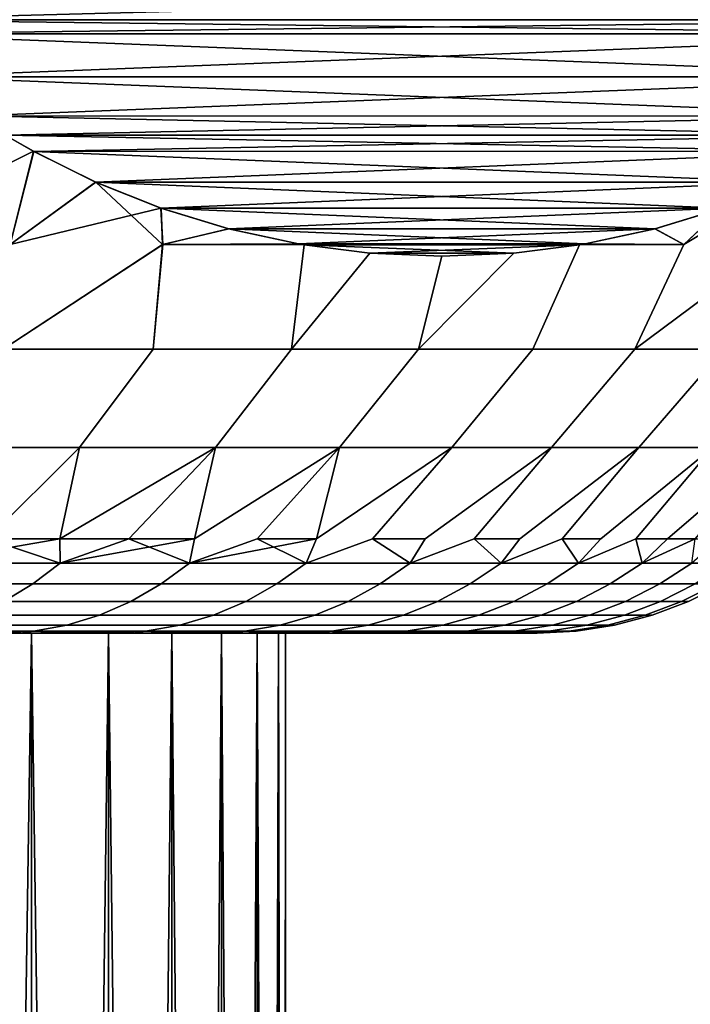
# Model space of a CAD drawing. Header units: metres. Extents: x -109 to 109, y -100 to 58.
# Tile 71 of 256: x -67.23 to -65.45, y 10.02 to 12.63. Entities that reach past the tile are written whole.
import ezdxf

# ---------------------------------------------------------------- set-up
doc = ezdxf.new("R2010")
doc.units = ezdxf.units.M
doc.layers.add('solid_21_062_100_XXX', color=7, linetype='CONTINUOUS')

msp = doc.modelspace()

# ---------------------------------------------------------------- linework, layer by layer
at = {"layer": 'solid_21_062_100_XXX'}
for points in [[(-67.757919, 12.711648, -8.858278), (-64.458, 12.711096, -3.142649), (-64.543922, 12.626722, -3.291471)], [(-67.757919, 12.711648, -8.858278), (-64.543922, 12.626722, -3.291471), (-67.671463, 12.626722, -8.708529)], [(-64.457481, 12.711637, 3.141739), (-67.757393, 12.711103, 8.857364), (-67.671463, 12.626722, 8.708529)], [(-64.457481, 12.711637, 3.141739), (-67.671463, 12.626722, 8.708529), (-64.543922, 12.626722, 3.291472)], [(-64.543922, 12.626722, 3.291472), (-67.671463, 12.626722, 8.708529), (-67.630402, 12.589191, 8.637403)], [(-67.671463, 12.626722, -8.708529), (-64.543922, 12.626722, -3.291471), (-64.584999, 12.589186, -3.362608)], [(-67.630898, 12.589632, -8.638257), (-67.671463, 12.626722, -8.708529), (-64.584999, 12.589186, -3.362608)], [(-64.584503, 12.589623, 3.36176), (-64.543922, 12.626722, 3.291472), (-67.630402, 12.589191, 8.637403)], [(-67.494041, 12.475957, -8.401218), (-67.630898, 12.589632, -8.638257), (-64.584999, 12.589186, -3.362608)], [(-64.721359, 12.475948, 3.598799), (-64.584503, 12.589623, 3.36176), (-67.630402, 12.589191, 8.637403)], [(-64.721359, 12.475948, 3.598799), (-67.630402, 12.589191, 8.637403), (-67.49353, 12.475567, 8.400342)], [(-67.494041, 12.475957, -8.401218), (-64.584999, 12.589186, -3.362608), (-64.721863, 12.475561, -3.599671)], [(-67.494041, 12.475957, -8.401218), (-64.721863, 12.475561, -3.599671), (-67.347374, 12.371662, -8.147189)], [(-64.721359, 12.475948, 3.598799), (-67.49353, 12.475567, 8.400342), (-64.868027, 12.371655, 3.85283)], [(-64.868027, 12.371655, 3.85283), (-67.49353, 12.475567, 8.400342), (-67.346893, 12.371344, 8.146348)], [(-67.347374, 12.371662, -8.147189), (-64.721863, 12.475561, -3.599671), (-64.868507, 12.37134, -3.853663)], [(-67.347374, 12.371662, -8.147189), (-64.868507, 12.37134, -3.853663), (-64.948929, 12.321038, -3.992964)], [(-67.347374, 12.371662, -8.147189), (-64.948929, 12.321038, -3.992964), (-67.266457, 12.321033, -8.007031)], [(-64.868027, 12.371655, 3.85283), (-67.346893, 12.371344, 8.146348), (-67.266457, 12.321037, 8.007035)], [(-64.868027, 12.371655, 3.85283), (-67.266457, 12.321037, 8.007035), (-64.948936, 12.321033, 3.992968)], [(-67.191353, 12.278018, -7.876956), (-67.685013, 12.03047, -8.175611), (-67.266457, 12.321033, -8.007031)], [(-67.266457, 12.321033, -8.007031), (-64.948929, 12.321038, -3.992964), (-65.024605, 12.277708, -4.124029)], [(-67.253227, 12.03047, 7.68387), (-67.190796, 12.277713, 7.875984), (-67.266457, 12.321037, 8.007035)], [(-64.948936, 12.321033, 3.992968), (-67.266457, 12.321037, 8.007035), (-67.190796, 12.277713, 7.875984)], [(-67.191353, 12.278018, -7.876956), (-67.266457, 12.321033, -8.007031), (-65.024605, 12.277708, -4.124029)], [(-65.024048, 12.278011, 4.123066), (-64.948936, 12.321033, 3.992968), (-67.190796, 12.277713, 7.875984)], [(-67.191353, 12.278018, -7.876956), (-67.253059, 12.03047, -7.683664), (-67.699402, 11.753561, -7.864698), (-67.685013, 12.03047, -8.175611)], [(-67.253227, 12.03047, 7.68387), (-67.025925, 12.195919, 7.590414), (-67.190796, 12.277713, 7.875984)], [(-67.026421, 12.196146, -7.591286), (-67.253059, 12.03047, -7.683664), (-67.191353, 12.278018, -7.876956)], [(-67.026421, 12.196146, -7.591286), (-67.191353, 12.278018, -7.876956), (-65.024605, 12.277708, -4.124029)], [(-65.18898, 12.196139, 4.408737), (-65.024048, 12.278011, 4.123066), (-67.190796, 12.277713, 7.875984)], [(-65.18898, 12.196139, 4.408737), (-67.190796, 12.277713, 7.875984), (-67.025925, 12.195919, 7.590414)], [(-67.026421, 12.196146, -7.591286), (-65.024605, 12.277708, -4.124029), (-65.189476, 12.195915, -4.409602)], [(-67.27227, 11.753561, 7.358871), (-66.848686, 12.03047, 7.169159), (-67.025925, 12.195919, 7.590414), (-67.253227, 12.03047, 7.68387)], [(-67.026421, 12.196146, -7.591286), (-66.853432, 12.127223, -7.291653), (-67.253059, 12.03047, -7.683664)], [(-67.026421, 12.196146, -7.591286), (-65.189476, 12.195915, -4.409602), (-66.853432, 12.127223, -7.291653)], [(-65.18898, 12.196139, 4.408737), (-67.025925, 12.195919, 7.590414), (-65.361977, 12.127218, 4.708372)], [(-66.848686, 12.03047, 7.169159), (-66.852928, 12.127048, 7.290787), (-67.025925, 12.195919, 7.590414)], [(-65.361977, 12.127218, 4.708372), (-67.025925, 12.195919, 7.590414), (-66.852928, 12.127048, 7.290787)], [(-66.853432, 12.127223, -7.291653), (-65.189476, 12.195915, -4.409602), (-65.362473, 12.127044, -4.709231)], [(-65.189476, 12.195915, -4.409602), (-65.222305, 12.03047, -4.166316), (-65.595711, 11.753561, -4.516703), (-65.465736, 12.03047, -4.773849)], [(-65.362473, 12.127044, -4.709231), (-65.189476, 12.195915, -4.409602), (-65.465736, 12.03047, -4.773849)], [(-66.853432, 12.127223, -7.291653), (-66.848526, 12.03047, -7.168935), (-67.27227, 11.753561, -7.358871), (-67.253059, 12.03047, -7.683664)], [(-66.853432, 12.127223, -7.291653), (-66.673615, 12.072356, -6.980204), (-66.848526, 12.03047, -7.168935)], [(-66.853432, 12.127223, -7.291653), (-65.362473, 12.127044, -4.709231), (-66.673615, 12.072356, -6.980204)], [(-65.361977, 12.127218, 4.708372), (-66.852928, 12.127048, 7.290787), (-65.541786, 12.072352, 5.019822)], [(-66.848686, 12.03047, 7.169159), (-66.673088, 12.07222, 6.979285), (-66.852928, 12.127048, 7.290787)], [(-65.541786, 12.072352, 5.019822), (-66.852928, 12.127048, 7.290787), (-66.673088, 12.07222, 6.979285)], [(-66.673615, 12.072356, -6.980204), (-65.362473, 12.127044, -4.709231), (-65.54232, 12.072216, -5.020739)], [(-65.361977, 12.127218, 4.708372), (-65.465851, 12.03047, 4.774117), (-65.595711, 11.753561, 4.516703), (-65.222404, 12.03047, 4.166589)], [(-65.54232, 12.072216, -5.020739), (-65.362473, 12.127044, -4.709231), (-65.465736, 12.03047, -4.773849)], [(-65.361977, 12.127218, 4.708372), (-65.541786, 12.072352, 5.019822), (-65.465851, 12.03047, 4.774117)], [(-66.848686, 12.03047, 7.169159), (-66.487785, 12.032347, 6.65834), (-66.673088, 12.07222, 6.979285)], [(-66.673615, 12.072356, -6.980204), (-66.488235, 12.032427, -6.659118), (-66.848526, 12.03047, -7.168935)], [(-66.673615, 12.072356, -6.980204), (-65.54232, 12.072216, -5.020739), (-66.488235, 12.032427, -6.659118)], [(-65.541786, 12.072352, 5.019822), (-66.673088, 12.07222, 6.979285), (-65.727165, 12.032424, 5.340907)], [(-65.727165, 12.032424, 5.340907), (-66.673088, 12.07222, 6.979285), (-66.487785, 12.032347, 6.65834)], [(-66.488235, 12.032427, -6.659118), (-65.54232, 12.072216, -5.020739), (-65.727615, 12.032345, -5.341684)], [(-65.727615, 12.032345, -5.341684), (-65.54232, 12.072216, -5.020739), (-65.465736, 12.03047, -4.773849)], [(-65.541786, 12.072352, 5.019822), (-65.727165, 12.032424, 5.340907), (-65.465851, 12.03047, 4.774117)], [(-67.27227, 11.753561, 7.358871), (-66.874168, 11.753561, 6.829892), (-66.848686, 12.03047, 7.169159)], [(-66.874168, 11.753561, -6.829892), (-67.27227, 11.753561, -7.358871), (-66.848526, 12.03047, -7.168935)], [(-66.506355, 11.753561, 6.279422), (-66.473267, 12.029903, 6.63319), (-66.848686, 12.03047, 7.169159), (-66.874168, 11.753561, 6.829892)], [(-66.506355, 11.753561, -6.279422), (-66.874168, 11.753561, -6.829892), (-66.848526, 12.03047, -7.168935), (-66.473114, 12.029881, -6.632927)], [(-66.848686, 12.03047, 7.169159), (-66.473267, 12.029903, 6.63319), (-66.487785, 12.032347, 6.65834)], [(-66.488235, 12.032427, -6.659118), (-66.473114, 12.029881, -6.632927), (-66.848526, 12.03047, -7.168935)], [(-66.506355, 11.753561, 6.279422), (-66.298584, 12.008122, 6.330629), (-66.473267, 12.029903, 6.63319)], [(-66.506355, 11.753561, -6.279422), (-66.473114, 12.029881, -6.632927), (-66.299034, 12.008159, -6.331413)], [(-66.488235, 12.032427, -6.659118), (-65.742119, 12.029904, -5.366803), (-66.473114, 12.029881, -6.632927)], [(-66.488235, 12.032427, -6.659118), (-65.727615, 12.032345, -5.341684), (-65.742119, 12.029904, -5.366803)], [(-65.727165, 12.032424, 5.340907), (-66.487785, 12.032347, 6.65834), (-66.473267, 12.029903, 6.63319)], [(-65.727165, 12.032424, 5.340907), (-66.473267, 12.029903, 6.63319), (-65.742271, 12.029881, 5.367066)], [(-65.742271, 12.029881, 5.367066), (-66.473267, 12.029903, 6.63319), (-66.298584, 12.008122, 6.330629)], [(-66.473114, 12.029881, -6.632927), (-65.742119, 12.029904, -5.366803), (-65.916817, 12.008121, -5.669394)], [(-66.473114, 12.029881, -6.632927), (-65.916817, 12.008121, -5.669394), (-66.299034, 12.008159, -6.331413)], [(-65.742271, 12.029881, 5.367066), (-66.298584, 12.008122, 6.330629), (-65.916367, 12.008158, 5.668613)], [(-65.866119, 11.753561, -5.121006), (-66.169991, 11.753561, -5.709196), (-65.916817, 12.008121, -5.669394), (-65.742119, 12.029904, -5.366803)], [(-66.169991, 11.753561, 5.709196), (-65.866119, 11.753561, 5.121006), (-65.742271, 12.029881, 5.367066), (-65.916367, 12.008158, 5.668613)], [(-65.595711, 11.753561, 4.516703), (-65.465851, 12.03047, 4.774117), (-65.742271, 12.029881, 5.367066), (-65.866119, 11.753561, 5.121006)], [(-65.595711, 11.753561, -4.516703), (-65.866119, 11.753561, -5.121006), (-65.742119, 12.029904, -5.366803), (-65.465736, 12.03047, -4.773849)], [(-65.727165, 12.032424, 5.340907), (-65.742271, 12.029881, 5.367066), (-65.465851, 12.03047, 4.774117)], [(-65.727615, 12.032345, -5.341684), (-65.465736, 12.03047, -4.773849), (-65.742119, 12.029904, -5.366803)], [(-65.595711, 11.753561, 4.516703), (-65.359612, 11.753561, 3.898189), (-65.222404, 12.03047, 4.166589)], [(-65.359612, 11.753561, -3.898189), (-65.595711, 11.753561, -4.516703), (-65.222305, 12.03047, -4.166316)], [(-66.169991, 11.753561, -5.709196), (-66.506355, 11.753561, -6.279422), (-66.299034, 12.008159, -6.331413), (-66.107956, 12.000008, -6.000447)], [(-66.506355, 11.753561, 6.279422), (-66.169991, 11.753561, 5.709196), (-66.107452, 12.000008, 5.999578), (-66.298584, 12.008122, 6.330629)], [(-66.299034, 12.008159, -6.331413), (-65.916817, 12.008121, -5.669394), (-66.107956, 12.000008, -6.000447)], [(-65.916367, 12.008158, 5.668613), (-66.298584, 12.008122, 6.330629), (-66.107452, 12.000008, 5.999578)], [(-66.169991, 11.753561, 5.709196), (-65.916367, 12.008158, 5.668613), (-66.107452, 12.000008, 5.999578)], [(-66.169991, 11.753561, -5.709196), (-66.107956, 12.000008, -6.000447), (-65.916817, 12.008121, -5.669394)], [(-67.069069, 11.492891, -6.6916), (-67.459106, 11.492891, -7.209869), (-67.27227, 11.753561, -7.358871), (-66.874168, 11.753561, -6.829892)], [(-67.459106, 11.492891, 7.209869), (-67.069069, 11.492891, 6.6916), (-66.874168, 11.753561, 6.829892), (-67.27227, 11.753561, 7.358871)], [(-66.70871, 11.492891, -6.152277), (-67.069069, 11.492891, -6.6916), (-66.874168, 11.753561, -6.829892), (-66.506355, 11.753561, -6.279422)], [(-67.069069, 11.492891, 6.6916), (-66.70871, 11.492891, 6.152277), (-66.506355, 11.753561, 6.279422), (-66.874168, 11.753561, 6.829892)], [(-66.37915, 11.492891, -5.593596), (-66.70871, 11.492891, -6.152277), (-66.506355, 11.753561, -6.279422), (-66.169991, 11.753561, -5.709196)], [(-66.70871, 11.492891, 6.152277), (-66.37915, 11.492891, 5.593596), (-66.169991, 11.753561, 5.709196), (-66.506355, 11.753561, 6.279422)], [(-66.081436, 11.492891, -5.017315), (-66.37915, 11.492891, -5.593596), (-66.169991, 11.753561, -5.709196), (-65.866119, 11.753561, -5.121006)], [(-66.37915, 11.492891, 5.593596), (-66.081436, 11.492891, 5.017315), (-65.866119, 11.753561, 5.121006), (-66.169991, 11.753561, 5.709196)], [(-65.816505, 11.492891, -4.425249), (-66.081436, 11.492891, -5.017315), (-65.866119, 11.753561, -5.121006), (-65.595711, 11.753561, -4.516703)], [(-66.081436, 11.492891, 5.017315), (-65.816505, 11.492891, 4.425249), (-65.595711, 11.753561, 4.516703), (-65.866119, 11.753561, 5.121006)], [(-65.585182, 11.492891, -3.819259), (-65.816505, 11.492891, -4.425249), (-65.595711, 11.753561, -4.516703), (-65.359612, 11.753561, -3.898189)], [(-65.816505, 11.492891, 4.425249), (-65.585182, 11.492891, 3.819259), (-65.359612, 11.753561, 3.898189), (-65.595711, 11.753561, 4.516703)], [(-65.388206, 11.492891, -3.201252), (-65.585182, 11.492891, -3.819259), (-65.359612, 11.753561, -3.898189), (-65.158569, 11.753561, -3.26741)], [(-65.585182, 11.492891, 3.819259), (-65.388206, 11.492891, 3.201252), (-65.158569, 11.753561, 3.26741), (-65.359612, 11.753561, 3.898189)], [(-67.313049, 11.25, -6.591852), (-67.512428, 11.25, -6.861197), (-67.459106, 11.492891, -7.209869), (-67.069069, 11.492891, -6.6916)], [(-67.512421, 11.25, 6.861196), (-67.313049, 11.25, 6.591851), (-67.069069, 11.492891, 6.6916), (-67.459106, 11.492891, 7.209869)], [(-67.12175, 11.25, -6.316719), (-67.313049, 11.25, -6.591852), (-67.069069, 11.492891, -6.6916)], [(-67.313049, 11.25, 6.591851), (-67.12175, 11.25, 6.316717), (-67.069069, 11.492891, 6.6916)], [(-67.12175, 11.25, -6.316719), (-67.069069, 11.492891, -6.6916), (-66.70871, 11.492891, -6.152277)], [(-67.120155, 11.186123, -6.169221), (-67.12175, 11.25, -6.316719), (-66.70871, 11.492891, -6.152277), (-66.938683, 11.25, -6.036036)], [(-67.12175, 11.25, 6.316717), (-66.938683, 11.25, 6.036036), (-66.70871, 11.492891, 6.152277), (-67.069069, 11.492891, 6.6916)], [(-66.764015, 11.25, -5.750053), (-66.938683, 11.25, -6.036036), (-66.70871, 11.492891, -6.152277)], [(-66.938683, 11.25, 6.036036), (-66.764015, 11.25, 5.750052), (-66.70871, 11.492891, 6.152277)], [(-66.777313, 11.186123, -5.613394), (-66.764015, 11.25, -5.750053), (-66.37915, 11.492891, -5.593596), (-66.5979, 11.25, -5.459019)], [(-66.777313, 11.186123, 5.613394), (-66.5979, 11.25, 5.459018), (-66.37915, 11.492891, 5.593596), (-66.764015, 11.25, 5.750052)], [(-66.764015, 11.25, -5.750053), (-66.70871, 11.492891, -6.152277), (-66.37915, 11.492891, -5.593596)], [(-66.764015, 11.25, 5.750052), (-66.37915, 11.492891, 5.593596), (-66.70871, 11.492891, 6.152277)], [(-66.440475, 11.25, -5.16319), (-66.5979, 11.25, -5.459019), (-66.37915, 11.492891, -5.593596), (-66.081436, 11.492891, -5.017315)], [(-66.5979, 11.25, 5.459018), (-66.440475, 11.25, 5.163189), (-66.37915, 11.492891, 5.593596)], [(-66.467377, 11.186123, -5.038574), (-66.440475, 11.25, -5.16319), (-66.081436, 11.492891, -5.017315), (-66.291893, 11.25, -4.862826)], [(-66.467377, 11.186123, 5.038574), (-66.291893, 11.25, 4.862825), (-66.081436, 11.492891, 5.017315), (-66.440475, 11.25, 5.163189)], [(-66.440475, 11.25, 5.163189), (-66.081436, 11.492891, 5.017315), (-66.37915, 11.492891, 5.593596)], [(-66.152275, 11.25, -4.55819), (-66.291893, 11.25, -4.862826), (-66.081436, 11.492891, -5.017315), (-65.816505, 11.492891, -4.425249)], [(-66.291893, 11.25, 4.862825), (-66.152275, 11.25, 4.558189), (-65.816505, 11.492891, 4.425249), (-66.081436, 11.492891, 5.017315)], [(-66.191383, 11.186123, -4.446704), (-66.152275, 11.25, -4.55819), (-65.816505, 11.492891, -4.425249), (-66.021744, 11.25, -4.249551)], [(-66.191383, 11.186123, 4.446704), (-66.021744, 11.25, 4.24955), (-65.816505, 11.492891, 4.425249), (-66.152275, 11.25, 4.558189)], [(-65.900421, 11.25, -3.93718), (-66.021744, 11.25, -4.249551), (-65.816505, 11.492891, -4.425249), (-65.585182, 11.492891, -3.819259)], [(-66.021744, 11.25, 4.24955), (-65.900421, 11.25, 3.937179), (-65.585182, 11.492891, 3.819259), (-65.816505, 11.492891, 4.425249)], [(-65.950272, 11.186123, -3.839788), (-65.900421, 11.25, -3.93718), (-65.585182, 11.492891, -3.819259), (-65.788399, 11.25, -3.62135)], [(-65.950272, 11.186123, 3.839788), (-65.788399, 11.25, 3.621349), (-65.585182, 11.492891, 3.819259), (-65.900421, 11.25, 3.937179)], [(-65.685791, 11.25, -3.302339), (-65.788399, 11.25, -3.62135), (-65.585182, 11.492891, -3.819259), (-65.388206, 11.492891, -3.201252)], [(-65.788399, 11.25, 3.621349), (-65.685791, 11.25, 3.302338), (-65.388206, 11.492891, 3.201252), (-65.585182, 11.492891, 3.819259)], [(-65.744858, 11.186123, -3.219879), (-65.685791, 11.25, -3.302339), (-65.388206, 11.492891, -3.201252), (-65.592682, 11.25, -2.980428)], [(-65.744858, 11.186123, 3.219879), (-65.592682, 11.25, 2.980427), (-65.388206, 11.492891, 3.201252), (-65.685791, 11.25, 3.302338)], [(-65.509155, 11.25, -2.655899), (-65.592682, 11.25, -2.980428), (-65.388206, 11.492891, -3.201252), (-65.226196, 11.492891, -2.573173)], [(-65.592682, 11.25, 2.980427), (-65.509155, 11.25, 2.655898), (-65.226196, 11.492891, 2.573173), (-65.388206, 11.492891, 3.201252)], [(-65.43528, 11.25, -2.329037), (-65.509155, 11.25, -2.655899), (-65.226196, 11.492891, -2.573173)], [(-65.509155, 11.25, 2.655898), (-65.43528, 11.25, 2.329036), (-65.226196, 11.492891, 2.573173)], [(-67.494736, 11.186123, -6.704174), (-67.313049, 11.25, -6.591852), (-67.12175, 11.25, -6.316719)], [(-67.494736, 11.186123, -6.704174), (-67.12175, 11.25, -6.316719), (-67.120155, 11.186123, -6.169221)], [(-67.120155, 11.186123, 6.169221), (-67.313049, 11.25, 6.591851), (-67.494736, 11.186123, 6.704174)], [(-67.120155, 11.186123, 6.169221), (-67.12175, 11.25, 6.316717), (-67.313049, 11.25, 6.591851)], [(-67.120155, 11.186123, 6.169221), (-66.938683, 11.25, 6.036036), (-67.12175, 11.25, 6.316717)], [(-67.120155, 11.186123, -6.169221), (-66.938683, 11.25, -6.036036), (-66.764015, 11.25, -5.750053)], [(-67.120155, 11.186123, -6.169221), (-66.764015, 11.25, -5.750053), (-66.777313, 11.186123, -5.613394)], [(-66.777313, 11.186123, 5.613394), (-66.938683, 11.25, 6.036036), (-67.120155, 11.186123, 6.169221)], [(-66.777313, 11.186123, 5.613394), (-66.764015, 11.25, 5.750052), (-66.938683, 11.25, 6.036036)], [(-66.777313, 11.186123, -5.613394), (-66.5979, 11.25, -5.459019), (-66.440475, 11.25, -5.16319)], [(-66.777313, 11.186123, -5.613394), (-66.440475, 11.25, -5.16319), (-66.467377, 11.186123, -5.038574)], [(-66.467377, 11.186123, 5.038574), (-66.5979, 11.25, 5.459018), (-66.777313, 11.186123, 5.613394)], [(-66.467377, 11.186123, 5.038574), (-66.440475, 11.25, 5.163189), (-66.5979, 11.25, 5.459018)], [(-66.191383, 11.186123, -4.446704), (-66.467377, 11.186123, -5.038574), (-66.291893, 11.25, -4.862826), (-66.152275, 11.25, -4.55819)], [(-66.191383, 11.186123, 4.446704), (-66.291893, 11.25, 4.862825), (-66.467377, 11.186123, 5.038574)], [(-66.191383, 11.186123, 4.446704), (-66.152275, 11.25, 4.558189), (-66.291893, 11.25, 4.862825)], [(-65.950272, 11.186123, -3.839788), (-66.191383, 11.186123, -4.446704), (-66.021744, 11.25, -4.249551), (-65.900421, 11.25, -3.93718)], [(-65.950272, 11.186123, 3.839788), (-66.021744, 11.25, 4.24955), (-66.191383, 11.186123, 4.446704)], [(-65.950272, 11.186123, 3.839788), (-65.900421, 11.25, 3.937179), (-66.021744, 11.25, 4.24955)], [(-65.744858, 11.186123, -3.219879), (-65.950272, 11.186123, -3.839788), (-65.788399, 11.25, -3.62135), (-65.685791, 11.25, -3.302339)], [(-65.744858, 11.186123, 3.219879), (-65.788399, 11.25, 3.621349), (-65.950272, 11.186123, 3.839788)], [(-65.744858, 11.186123, 3.219879), (-65.685791, 11.25, 3.302338), (-65.788399, 11.25, 3.621349)], [(-65.575829, 11.186123, -2.589076), (-65.744858, 11.186123, -3.219879), (-65.592682, 11.25, -2.980428), (-65.509155, 11.25, -2.655899)], [(-65.575829, 11.186123, 2.589076), (-65.592682, 11.25, 2.980427), (-65.744858, 11.186123, 3.219879)], [(-65.575829, 11.186123, 2.589076), (-65.509155, 11.25, 2.655898), (-65.592682, 11.25, 2.980427)], [(-65.575829, 11.186123, -2.589076), (-65.509155, 11.25, -2.655899), (-65.43528, 11.25, -2.329037)], [(-65.443771, 11.186123, -1.949511), (-65.575829, 11.186123, -2.589076), (-65.43528, 11.25, -2.329037), (-65.371117, 11.25, -2.00013)], [(-65.575829, 11.186123, 2.589076), (-65.43528, 11.25, 2.329036), (-65.509155, 11.25, 2.655898)], [(-65.443771, 11.186123, 1.949511), (-65.43528, 11.25, 2.329036), (-65.575829, 11.186123, 2.589076)], [(-67.120155, 11.186123, 6.169221), (-67.494736, 11.186123, 6.704174), (-67.564568, 11.130522, 6.652181), (-67.192894, 11.130522, 6.121378)], [(-67.494736, 11.186123, -6.704174), (-67.120155, 11.186123, -6.169221), (-67.192894, 11.130522, -6.121378), (-67.564568, 11.130522, -6.652181)], [(-66.777313, 11.186123, 5.613394), (-67.120155, 11.186123, 6.169221), (-67.192894, 11.130522, 6.121378), (-66.852715, 11.130522, 5.569861)], [(-67.120155, 11.186123, -6.169221), (-66.777313, 11.186123, -5.613394), (-66.852715, 11.130522, -5.569861), (-67.192894, 11.130522, -6.121378)], [(-66.467377, 11.186123, 5.038574), (-66.777313, 11.186123, 5.613394), (-66.852715, 11.130522, 5.569861), (-66.545181, 11.130522, 4.999498)], [(-66.777313, 11.186123, -5.613394), (-66.467377, 11.186123, -5.038574), (-66.545181, 11.130522, -4.999498), (-66.852715, 11.130522, -5.569861)], [(-66.191383, 11.186123, 4.446704), (-66.467377, 11.186123, 5.038574), (-66.545181, 11.130522, 4.999498), (-66.271324, 11.130522, 4.412219)], [(-66.467377, 11.186123, -5.038574), (-66.191383, 11.186123, -4.446704), (-66.271324, 11.130522, -4.412219), (-66.545181, 11.130522, -4.999498)], [(-65.950272, 11.186123, 3.839788), (-66.191383, 11.186123, 4.446704), (-66.271324, 11.130522, 4.412219), (-66.032082, 11.130522, 3.81001)], [(-66.191383, 11.186123, -4.446704), (-65.950272, 11.186123, -3.839788), (-66.032082, 11.130522, -3.81001), (-66.271324, 11.130522, -4.412219)], [(-65.744858, 11.186123, 3.219879), (-65.950272, 11.186123, 3.839788), (-66.032082, 11.130522, 3.81001), (-65.828262, 11.130522, 3.194909)], [(-65.950272, 11.186123, -3.839788), (-65.744858, 11.186123, -3.219879), (-65.828262, 11.130522, -3.194909), (-66.032082, 11.130522, -3.81001)], [(-65.575829, 11.186123, 2.589076), (-65.744858, 11.186123, 3.219879), (-65.828262, 11.130522, 3.194909), (-65.660553, 11.130522, 2.568997)], [(-65.744858, 11.186123, -3.219879), (-65.575829, 11.186123, -2.589076), (-65.660553, 11.130522, -2.568997), (-65.828262, 11.130522, -3.194909)], [(-65.443771, 11.186123, 1.949511), (-65.575829, 11.186123, 2.589076), (-65.660553, 11.130522, 2.568997), (-65.529518, 11.130522, 1.934393)], [(-65.575829, 11.186123, -2.589076), (-65.443771, 11.186123, -1.949511), (-65.529518, 11.130522, -1.934393), (-65.660553, 11.130522, -2.568997)], [(-65.349121, 11.186123, 1.303351), (-65.443771, 11.186123, 1.949511), (-65.529518, 11.130522, 1.934393), (-65.4356, 11.130522, 1.293243)], [(-65.443771, 11.186123, -1.949511), (-65.349121, 11.186123, -1.303351), (-65.4356, 11.130522, -1.293243), (-65.529518, 11.130522, -1.934393)], [(-67.192894, 11.130522, 6.121378), (-67.564568, 11.130522, 6.652181), (-67.638634, 11.0842, 6.597041), (-67.270042, 11.0842, 6.070638)], [(-67.564568, 11.130522, -6.652181), (-67.192894, 11.130522, -6.121378), (-67.270042, 11.0842, -6.070638), (-67.638634, 11.0842, -6.597041)], [(-66.852715, 11.130522, 5.569861), (-67.192894, 11.130522, 6.121378), (-67.270042, 11.0842, 6.070638), (-66.932686, 11.0842, 5.523693)], [(-67.192894, 11.130522, -6.121378), (-66.852715, 11.130522, -5.569861), (-66.932686, 11.0842, -5.523693), (-67.270042, 11.0842, -6.070638)], [(-66.545181, 11.130522, 4.999498), (-66.852715, 11.130522, 5.569861), (-66.932686, 11.0842, 5.523693), (-66.627693, 11.0842, 4.958057)], [(-66.852715, 11.130522, -5.569861), (-66.545181, 11.130522, -4.999498), (-66.627693, 11.0842, -4.958057), (-66.932686, 11.0842, -5.523693)], [(-66.271324, 11.130522, 4.412219), (-66.545181, 11.130522, 4.999498), (-66.627693, 11.0842, 4.958057), (-66.35611, 11.0842, 4.375646)], [(-66.545181, 11.130522, -4.999498), (-66.271324, 11.130522, -4.412219), (-66.35611, 11.0842, -4.375646), (-66.627693, 11.0842, -4.958057)], [(-66.032082, 11.130522, 3.81001), (-66.271324, 11.130522, 4.412219), (-66.35611, 11.0842, 4.375646), (-66.118851, 11.0842, 3.778428)], [(-66.271324, 11.130522, -4.412219), (-66.032082, 11.130522, -3.81001), (-66.118851, 11.0842, -3.778428), (-66.35611, 11.0842, -4.375646)], [(-65.828262, 11.130522, 3.194909), (-66.032082, 11.130522, 3.81001), (-66.118851, 11.0842, 3.778428), (-65.916718, 11.0842, 3.168426)], [(-66.032082, 11.130522, -3.81001), (-65.828262, 11.130522, -3.194909), (-65.916718, 11.0842, -3.168426), (-66.118851, 11.0842, -3.778428)], [(-65.660553, 11.130522, 2.568997), (-65.828262, 11.130522, 3.194909), (-65.916718, 11.0842, 3.168426), (-65.750397, 11.0842, 2.547703)], [(-65.828262, 11.130522, -3.194909), (-65.660553, 11.130522, -2.568997), (-65.750397, 11.0842, -2.547703), (-65.916718, 11.0842, -3.168426)], [(-65.529518, 11.130522, 1.934393), (-65.660553, 11.130522, 2.568997), (-65.750397, 11.0842, 2.547703), (-65.620445, 11.0842, 1.918358)], [(-65.660553, 11.130522, -2.568997), (-65.529518, 11.130522, -1.934393), (-65.620445, 11.0842, -1.918358), (-65.750397, 11.0842, -2.547703)], [(-65.4356, 11.130522, 1.293243), (-65.529518, 11.130522, 1.934393), (-65.620445, 11.0842, 1.918358), (-65.527313, 11.0842, 1.282523)], [(-65.529518, 11.130522, -1.934393), (-65.4356, 11.130522, -1.293243), (-65.527313, 11.0842, -1.282523), (-65.620445, 11.0842, -1.918358)], [(-65.37912, 11.130522, 0.647717), (-65.4356, 11.130522, 1.293243), (-65.527313, 11.0842, 1.282523), (-65.471306, 11.0842, 0.642348)], [(-65.4356, 11.130522, -1.293243), (-65.37912, 11.130522, -0.647717), (-65.471306, 11.0842, -0.642348), (-65.527313, 11.0842, -1.282523)], [(-65.360275, 11.130522), (-65.37912, 11.130522, 0.647717), (-65.471306, 11.0842, 0.642348), (-65.452614, 11.0842)], [(-65.37912, 11.130522, -0.647717), (-65.360275, 11.130522), (-65.452614, 11.0842), (-65.471306, 11.0842, -0.642348)], [(-66.932686, 11.0842, 5.523693), (-67.270042, 11.0842, 6.070638), (-67.350769, 11.047651, 6.017542), (-67.016365, 11.047651, 5.475381)], [(-67.270042, 11.0842, -6.070638), (-66.932686, 11.0842, -5.523693), (-67.016365, 11.047651, -5.475381), (-67.350769, 11.047651, -6.017542)], [(-66.627693, 11.0842, 4.958057), (-66.932686, 11.0842, 5.523693), (-67.016365, 11.047651, 5.475381), (-66.714043, 11.047651, 4.914693)], [(-66.932686, 11.0842, -5.523693), (-66.627693, 11.0842, -4.958057), (-66.714043, 11.047651, -4.914693), (-67.016365, 11.047651, -5.475381)], [(-66.35611, 11.0842, 4.375646), (-66.627693, 11.0842, 4.958057), (-66.714043, 11.047651, 4.914693), (-66.444832, 11.047651, 4.337375)], [(-66.627693, 11.0842, -4.958057), (-66.35611, 11.0842, -4.375646), (-66.444832, 11.047651, -4.337375), (-66.714043, 11.047651, -4.914693)], [(-66.118851, 11.0842, 3.778428), (-66.35611, 11.0842, 4.375646), (-66.444832, 11.047651, 4.337375), (-66.209648, 11.047651, 3.745381)], [(-66.35611, 11.0842, -4.375646), (-66.118851, 11.0842, -3.778428), (-66.209648, 11.047651, -3.745381), (-66.444832, 11.047651, -4.337375)], [(-65.916718, 11.0842, 3.168426), (-66.118851, 11.0842, 3.778428), (-66.209648, 11.047651, 3.745381), (-66.009285, 11.047651, 3.140714)], [(-66.118851, 11.0842, -3.778428), (-65.916718, 11.0842, -3.168426), (-66.009285, 11.047651, -3.140714), (-66.209648, 11.047651, -3.745381)], [(-65.750397, 11.0842, 2.547703), (-65.916718, 11.0842, 3.168426), (-66.009285, 11.047651, 3.140714), (-65.844414, 11.047651, 2.525419)], [(-65.916718, 11.0842, -3.168426), (-65.750397, 11.0842, -2.547703), (-65.844414, 11.047651, -2.525419), (-66.009285, 11.047651, -3.140714)], [(-65.620445, 11.0842, 1.918358), (-65.750397, 11.0842, 2.547703), (-65.844414, 11.047651, 2.525419), (-65.715607, 11.047651, 1.90158)], [(-65.750397, 11.0842, -2.547703), (-65.620445, 11.0842, -1.918358), (-65.715607, 11.047651, -1.90158), (-65.844414, 11.047651, -2.525419)], [(-65.527313, 11.0842, 1.282523), (-65.620445, 11.0842, 1.918358), (-65.715607, 11.047651, 1.90158), (-65.623283, 11.047651, 1.271306)], [(-65.620445, 11.0842, -1.918358), (-65.527313, 11.0842, -1.282523), (-65.623283, 11.047651, -1.271306), (-65.715607, 11.047651, -1.90158)], [(-65.471306, 11.0842, 0.642348), (-65.527313, 11.0842, 1.282523), (-65.623283, 11.047651, 1.271306), (-65.567764, 11.047651, 0.63673)], [(-65.527313, 11.0842, -1.282523), (-65.471306, 11.0842, -0.642348), (-65.567764, 11.047651, -0.63673), (-65.623283, 11.047651, -1.271306)], [(-65.452614, 11.0842), (-65.471306, 11.0842, 0.642348), (-65.567764, 11.047651, 0.63673), (-65.54924, 11.047651)], [(-65.471306, 11.0842, -0.642348), (-65.452614, 11.0842), (-65.54924, 11.047651), (-65.567764, 11.047651, -0.63673)], [(-67.016365, 11.047651, 5.475381), (-67.350769, 11.047651, 6.017542), (-67.434219, 11.021266, 5.962658), (-67.102859, 11.021266, 5.425442)], [(-67.350769, 11.047651, -6.017542), (-67.016365, 11.047651, -5.475381), (-67.102859, 11.021266, -5.425442), (-67.434219, 11.021266, -5.962658)], [(-66.714043, 11.047651, 4.914693), (-67.016365, 11.047651, 5.475381), (-67.102859, 11.021266, 5.425442), (-66.803299, 11.021266, 4.869868)], [(-67.016365, 11.047651, -5.475381), (-66.714043, 11.047651, -4.914693), (-66.803299, 11.021266, -4.869868), (-67.102859, 11.021266, -5.425442)], [(-66.444832, 11.047651, 4.337375), (-66.714043, 11.047651, 4.914693), (-66.803299, 11.021266, 4.869868), (-66.536545, 11.021266, 4.297815)], [(-66.714043, 11.047651, -4.914693), (-66.444832, 11.047651, -4.337375), (-66.536545, 11.021266, -4.297815), (-66.803299, 11.021266, -4.869868)], [(-66.209648, 11.047651, 3.745381), (-66.444832, 11.047651, 4.337375), (-66.536545, 11.021266, 4.297815), (-66.303505, 11.021266, 3.711221)], [(-66.444832, 11.047651, -4.337375), (-66.209648, 11.047651, -3.745381), (-66.303505, 11.021266, -3.711221), (-66.536545, 11.021266, -4.297815)], [(-66.009285, 11.047651, 3.140714), (-66.209648, 11.047651, 3.745381), (-66.303505, 11.021266, 3.711221), (-66.104965, 11.021266, 3.112068)], [(-66.209648, 11.047651, -3.745381), (-66.009285, 11.047651, -3.140714), (-66.104965, 11.021266, -3.112068), (-66.303505, 11.021266, -3.711221)], [(-65.844414, 11.047651, 2.525419), (-66.009285, 11.047651, 3.140714), (-66.104965, 11.021266, 3.112068), (-65.941605, 11.021266, 2.502386)], [(-66.009285, 11.047651, -3.140714), (-65.844414, 11.047651, -2.525419), (-65.941605, 11.021266, -2.502386), (-66.104965, 11.021266, -3.112068)], [(-65.715607, 11.047651, 1.90158), (-65.844414, 11.047651, 2.525419), (-65.941605, 11.021266, 2.502386), (-65.813965, 11.021266, 1.884236)], [(-65.844414, 11.047651, -2.525419), (-65.715607, 11.047651, -1.90158), (-65.813965, 11.021266, -1.884236), (-65.941605, 11.021266, -2.502386)], [(-65.623283, 11.047651, 1.271306), (-65.715607, 11.047651, 1.90158), (-65.813965, 11.021266, 1.884236), (-65.722488, 11.021266, 1.259711)], [(-65.715607, 11.047651, -1.90158), (-65.623283, 11.047651, -1.271306), (-65.722488, 11.021266, -1.259711), (-65.813965, 11.021266, -1.884236)], [(-65.567764, 11.047651, 0.63673), (-65.623283, 11.047651, 1.271306), (-65.722488, 11.021266, 1.259711), (-65.667473, 11.021266, 0.630923)], [(-65.623283, 11.047651, -1.271306), (-65.567764, 11.047651, -0.63673), (-65.667473, 11.021266, -0.630923), (-65.722488, 11.021266, -1.259711)], [(-65.54924, 11.047651), (-65.567764, 11.047651, 0.63673), (-65.667473, 11.021266, 0.630923), (-65.649117, 11.021266)], [(-65.567764, 11.047651, -0.63673), (-65.54924, 11.047651), (-65.649117, 11.021266), (-65.667473, 11.021266, -0.630923)], [(-67.102859, 11.021266, 5.425442), (-67.434219, 11.021266, 5.962658), (-67.519493, 11.005325, 5.906571), (-67.191254, 11.005325, 5.374408)], [(-67.434219, 11.021266, -5.962658), (-67.102859, 11.021266, -5.425442), (-67.191254, 11.005325, -5.374408), (-67.519493, 11.005325, -5.906571)], [(-66.803299, 11.021266, 4.869868), (-67.102859, 11.021266, 5.425442), (-67.191254, 11.005325, 5.374408), (-66.894508, 11.005325, 4.824059)], [(-67.102859, 11.021266, -5.425442), (-66.803299, 11.021266, -4.869868), (-66.894508, 11.005325, -4.824059), (-67.191254, 11.005325, -5.374408)], [(-66.536545, 11.021266, 4.297815), (-66.803299, 11.021266, 4.869868), (-66.894508, 11.005325, 4.824059), (-66.630264, 11.005325, 4.257389)], [(-66.803299, 11.021266, -4.869868), (-66.536545, 11.021266, -4.297815), (-66.630264, 11.005325, -4.257389), (-66.894508, 11.005325, -4.824059)], [(-66.303505, 11.021266, 3.711221), (-66.536545, 11.021266, 4.297815), (-66.630264, 11.005325, 4.257389), (-66.399414, 11.005325, 3.676311)], [(-66.536545, 11.021266, -4.297815), (-66.303505, 11.021266, -3.711221), (-66.399414, 11.005325, -3.676311), (-66.630264, 11.005325, -4.257389)], [(-66.104965, 11.021266, 3.112068), (-66.303505, 11.021266, 3.711221), (-66.399414, 11.005325, 3.676311), (-66.202744, 11.005325, 3.082795)], [(-66.303505, 11.021266, -3.711221), (-66.104965, 11.021266, -3.112068), (-66.202744, 11.005325, -3.082795), (-66.399414, 11.005325, -3.676311)], [(-65.941605, 11.021266, 2.502386), (-66.104965, 11.021266, 3.112068), (-66.202744, 11.005325, 3.082795), (-66.040916, 11.005325, 2.478848)], [(-66.104965, 11.021266, -3.112068), (-65.941605, 11.021266, -2.502386), (-66.040916, 11.005325, -2.478848), (-66.202744, 11.005325, -3.082795)], [(-65.813965, 11.021266, 1.884236), (-65.941605, 11.021266, 2.502386), (-66.040916, 11.005325, 2.478848), (-65.914482, 11.005325, 1.866512)], [(-65.941605, 11.021266, -2.502386), (-65.813965, 11.021266, -1.884236), (-65.914482, 11.005325, -1.866512), (-66.040916, 11.005325, -2.478848)], [(-65.722488, 11.021266, 1.259711), (-65.813965, 11.021266, 1.884236), (-65.914482, 11.005325, 1.866512), (-65.82386, 11.005325, 1.247861)], [(-65.813965, 11.021266, -1.884236), (-65.722488, 11.021266, -1.259711), (-65.82386, 11.005325, -1.247861), (-65.914482, 11.005325, -1.866512)], [(-65.667473, 11.021266, 0.630923), (-65.722488, 11.021266, 1.259711), (-65.82386, 11.005325, 1.247861), (-65.769371, 11.005325, 0.624988)], [(-65.722488, 11.021266, -1.259711), (-65.667473, 11.021266, -0.630923), (-65.769371, 11.005325, -0.624988), (-65.82386, 11.005325, -1.247861)], [(-65.649117, 11.021266), (-65.667473, 11.021266, 0.630923), (-65.769371, 11.005325, 0.624988), (-65.751183, 11.005325)], [(-65.667473, 11.021266, -0.630923), (-65.649117, 11.021266), (-65.751183, 11.005325), (-65.769371, 11.005325, -0.624988)], [(-67.191254, 11.005325, -5.374408), (-67.389259, 11, -5.506949), (-67.559746, 11, -5.779605)], [(-67.519493, 11.005325, -5.906571), (-67.191254, 11.005325, -5.374408), (-67.559746, 11, -5.779605)], [(-67.191254, 11.005325, 5.374408), (-67.519493, 11.005325, 5.906571), (-67.389244, 11, 5.506917)], [(-67.311668, 3.400415, -3.889089), (-67.435791, 3.400415, -4.170199), (-67.435776, 11, -4.170178), (-67.196251, 11, -3.604278)], [(-67.311668, 3.400415, 3.889089), (-67.196259, 3.400415, 3.604289), (-67.196251, 11, 3.604278), (-67.435776, 11, 4.170178)], [(-67.227097, 11, 5.229265), (-67.389244, 11, 5.506917), (-67.435776, 11, 4.170178), (-67.196251, 11, 3.604278)], [(-67.073425, 11, -4.946891), (-67.196251, 11, -3.604278), (-67.435776, 11, -4.170178), (-67.227112, 11, -5.229298)], [(-67.389259, 11, -5.506949), (-67.227112, 11, -5.229298), (-67.435776, 11, -4.170178)], [(-67.191254, 11.005325, -5.374408), (-67.227112, 11, -5.229298), (-67.389259, 11, -5.506949)], [(-67.191254, 11.005325, 5.374408), (-67.389244, 11, 5.506917), (-67.227097, 11, 5.229265)], [(-67.196259, 3.400415, -3.604289), (-67.311668, 3.400415, -3.889089), (-67.196251, 11, -3.604278)], [(-66.894508, 11.005325, -4.824059), (-67.073425, 11, -4.946891), (-67.227112, 11, -5.229298)], [(-67.191254, 11.005325, -5.374408), (-66.894508, 11.005325, -4.824059), (-67.227112, 11, -5.229298)], [(-67.191254, 11.005325, 5.374408), (-67.227097, 11, 5.229265), (-67.07341, 11, 4.946857)], [(-67.07341, 11, 4.946857), (-67.227097, 11, 5.229265), (-67.196251, 11, 3.604278)], [(-67.196259, 3.400415, 3.604289), (-67.089676, 3.400415, 3.31607), (-67.196251, 11, 3.604278)], [(-67.089676, 3.400415, -3.31607), (-67.196259, 3.400415, -3.604289), (-67.196251, 11, -3.604278), (-66.992027, 11, -3.024724)], [(-67.089676, 3.400415, 3.31607), (-66.99202, 3.400415, 3.024706), (-66.992027, 11, 3.024724), (-67.196251, 11, 3.604278)], [(-66.928299, 11, 4.65988), (-67.07341, 11, 4.946857), (-67.196251, 11, 3.604278), (-66.992027, 11, 3.024724)], [(-66.928314, 11, -4.659914), (-66.992027, 11, -3.024724), (-67.196251, 11, -3.604278), (-67.073425, 11, -4.946891)], [(-66.894508, 11.005325, 4.824059), (-67.191254, 11.005325, 5.374408), (-67.07341, 11, 4.946857)], [(-66.99202, 3.400415, -3.024706), (-67.089676, 3.400415, -3.31607), (-66.992027, 11, -3.024724)], [(-66.894508, 11.005325, -4.824059), (-66.928314, 11, -4.659914), (-67.073425, 11, -4.946891)], [(-66.894508, 11.005325, 4.824059), (-67.07341, 11, 4.946857), (-66.928299, 11, 4.65988)], [(-66.903381, 3.400415, 2.730473), (-66.823853, 3.400415, 2.433649), (-66.82386, 11, 2.433669), (-66.992027, 11, 3.024724)], [(-66.791954, 11, 4.368726), (-66.928299, 11, 4.65988), (-66.992027, 11, 3.024724), (-66.82386, 11, 2.433669)], [(-66.99202, 3.400415, 3.024706), (-66.903381, 3.400415, 2.730473), (-66.992027, 11, 3.024724)], [(-66.903381, 3.400415, -2.730473), (-66.99202, 3.400415, -3.024706), (-66.992027, 11, -3.024724), (-66.82386, 11, -2.433669)], [(-66.791969, 11, -4.368761), (-66.82386, 11, -2.433669), (-66.992027, 11, -3.024724), (-66.928314, 11, -4.659914)], [(-66.630264, 11.005325, -4.257389), (-66.791969, 11, -4.368761), (-66.928314, 11, -4.659914)], [(-66.894508, 11.005325, -4.824059), (-66.630264, 11.005325, -4.257389), (-66.928314, 11, -4.659914)], [(-66.894508, 11.005325, 4.824059), (-66.928299, 11, 4.65988), (-66.791954, 11, 4.368726)], [(-66.823853, 3.400415, -2.433649), (-66.903381, 3.400415, -2.730473), (-66.82386, 11, -2.433669)], [(-66.630264, 11.005325, 4.257389), (-66.894508, 11.005325, 4.824059), (-66.791954, 11, 4.368726)], [(-66.753494, 3.400415, 2.134517), (-66.692383, 3.400415, 1.833361), (-66.69239, 11, 1.833364), (-66.82386, 11, 2.433669)], [(-66.664429, 11, 4.073512), (-66.791954, 11, 4.368726), (-66.82386, 11, 2.433669), (-66.69239, 11, 1.833364)], [(-66.823853, 3.400415, 2.433649), (-66.753494, 3.400415, 2.134517), (-66.82386, 11, 2.433669)], [(-66.753494, 3.400415, -2.134517), (-66.823853, 3.400415, -2.433649), (-66.82386, 11, -2.433669), (-66.69239, 11, -1.833364)], [(-66.664444, 11, -4.073547), (-66.69239, 11, -1.833364), (-66.82386, 11, -2.433669), (-66.791969, 11, -4.368761)], [(-66.630264, 11.005325, -4.257389), (-66.664444, 11, -4.073547), (-66.791969, 11, -4.368761)], [(-66.630264, 11.005325, 4.257389), (-66.791954, 11, 4.368726), (-66.664429, 11, 4.073512)], [(-66.692383, 3.400415, -1.833361), (-66.753494, 3.400415, -2.134517), (-66.69239, 11, -1.833364)], [(-66.640579, 3.400415, 1.530465), (-66.598122, 3.400415, 1.226118), (-66.598122, 11, 1.226102), (-66.69239, 11, 1.833364)], [(-66.545898, 11, 3.774642), (-66.664429, 11, 4.073512), (-66.69239, 11, 1.833364), (-66.598122, 11, 1.226102)], [(-66.692383, 3.400415, 1.833361), (-66.640579, 3.400415, 1.530465), (-66.69239, 11, 1.833364)], [(-66.640579, 3.400415, -1.530465), (-66.692383, 3.400415, -1.833361), (-66.69239, 11, -1.833364), (-66.598122, 11, -1.226102)], [(-66.545914, 11, -3.774677), (-66.598122, 11, -1.226102), (-66.69239, 11, -1.833364), (-66.664444, 11, -4.073547)], [(-66.399414, 11.005325, -3.676311), (-66.545914, 11, -3.774677), (-66.664444, 11, -4.073547)], [(-66.630264, 11.005325, -4.257389), (-66.399414, 11.005325, -3.676311), (-66.664444, 11, -4.073547)], [(-66.630264, 11.005325, 4.257389), (-66.664429, 11, 4.073512), (-66.545898, 11, 3.774642)], [(-66.598122, 3.400415, -1.226118), (-66.640579, 3.400415, -1.530465), (-66.598122, 11, -1.226102)], [(-66.399414, 11.005325, 3.676311), (-66.630264, 11.005325, 4.257389), (-66.545898, 11, 3.774642)], [(-66.565063, 3.400415, 0.920608), (-66.541428, 3.400415, 0.614224), (-66.54142, 11, 0.614201), (-66.598122, 11, 1.226102)], [(-66.545898, 11, 3.774642), (-66.598122, 11, 1.226102), (-66.54142, 11, 0.614201)], [(-66.598122, 3.400415, 1.226118), (-66.565063, 3.400415, 0.920608), (-66.598122, 11, 1.226102)], [(-66.565063, 3.400415, -0.920608), (-66.598122, 3.400415, -1.226118), (-66.598122, 11, -1.226102), (-66.54142, 11, -0.614201)], [(-66.436462, 11, -3.472348), (-66.54142, 11, -0.614201), (-66.598122, 11, -1.226102), (-66.545914, 11, -3.774677)], [(-66.541428, 3.400415, -0.614224), (-66.565063, 3.400415, -0.920608), (-66.54142, 11, -0.614201)], [(-66.399414, 11.005325, -3.676311), (-66.436462, 11, -3.472348), (-66.545914, 11, -3.774677)], [(-66.399414, 11.005325, 3.676311), (-66.545898, 11, 3.774642), (-66.436447, 11, 3.472313)], [(-66.545898, 11, 3.774642), (-66.54142, 11, 0.614201), (-66.522499, 11)], [(-66.436447, 11, 3.472313), (-66.545898, 11, 3.774642), (-66.522499, 11), (-66.436462, 11, -3.472348)], [(-66.541428, 3.400415, 0.614224), (-66.527229, 3.400415, 0.307258), (-66.54142, 11, 0.614201)], [(-66.527229, 3.400415, -0.307258), (-66.541428, 3.400415, -0.614224), (-66.54142, 11, -0.614201), (-66.522499, 11)], [(-66.527229, 3.400415, 0.307258), (-66.522499, 3.400415), (-66.522499, 11), (-66.54142, 11, 0.614201)], [(-66.436462, 11, -3.472348), (-66.522499, 11), (-66.54142, 11, -0.614201)], [(-66.527229, 3.400415, -0.307258), (-66.522499, 11), (-66.522499, 3.400415)], [(-66.202744, 11.005325, -3.082795), (-66.336182, 11, -3.166822), (-66.436462, 11, -3.472348)], [(-66.399414, 11.005325, -3.676311), (-66.202744, 11.005325, -3.082795), (-66.436462, 11, -3.472348)], [(-66.436462, 11, -3.472348), (-66.336182, 11, -3.166822), (-66.436447, 11, 3.472313)], [(-66.399414, 11.005325, 3.676311), (-66.436447, 11, 3.472313), (-66.336166, 11, 3.166786)], [(-66.336182, 11, -3.166822), (-66.336166, 11, 3.166786), (-66.436447, 11, 3.472313)], [(-66.202744, 11.005325, 3.082795), (-66.399414, 11.005325, 3.676311), (-66.336166, 11, 3.166786)], [(-66.202744, 11.005325, -3.082795), (-66.245186, 11, -2.858469), (-66.336182, 11, -3.166822)], [(-66.336182, 11, -3.166822), (-66.245186, 11, -2.858469), (-66.336166, 11, 3.166786)], [(-66.202744, 11.005325, 3.082795), (-66.336166, 11, 3.166786), (-66.245178, 11, 2.858433)], [(-66.245186, 11, -2.858469), (-66.245178, 11, 2.858433), (-66.336166, 11, 3.166786)], [(-66.040916, 11.005325, -2.478848), (-66.163528, 11, -2.547427), (-66.245186, 11, -2.858469)], [(-66.202744, 11.005325, -3.082795), (-66.040916, 11.005325, -2.478848), (-66.245186, 11, -2.858469)], [(-66.245186, 11, -2.858469), (-66.163528, 11, -2.547427), (-66.245178, 11, 2.858433)], [(-66.202744, 11.005325, 3.082795), (-66.245178, 11, 2.858433), (-66.163521, 11, 2.54739)], [(-66.163528, 11, -2.547427), (-66.163521, 11, 2.54739), (-66.245178, 11, 2.858433)], [(-66.040916, 11.005325, 2.478848), (-66.202744, 11.005325, 3.082795), (-66.163521, 11, 2.54739)], [(-66.040916, 11.005325, -2.478848), (-66.091324, 11, -2.234141), (-66.163528, 11, -2.547427)], [(-66.163528, 11, -2.547427), (-66.091324, 11, -2.234141), (-66.163521, 11, 2.54739)], [(-66.040916, 11.005325, 2.478848), (-66.163521, 11, 2.54739), (-66.091316, 11, 2.234103)], [(-66.091324, 11, -2.234141), (-66.091316, 11, 2.234103), (-66.163521, 11, 2.54739)], [(-65.914482, 11.005325, -1.866512), (-66.028595, 11, -1.918766), (-66.091324, 11, -2.234141)], [(-66.040916, 11.005325, -2.478848), (-65.914482, 11.005325, -1.866512), (-66.091324, 11, -2.234141)], [(-66.091324, 11, -2.234141), (-66.028595, 11, -1.918766), (-66.091316, 11, 2.234103)], [(-65.914482, 11.005325, 1.866512), (-66.040916, 11.005325, 2.478848), (-66.091316, 11, 2.234103), (-66.028587, 11, 1.918728)], [(-66.028595, 11, -1.918766), (-66.028587, 11, 1.918728), (-66.091316, 11, 2.234103)], [(-65.914482, 11.005325, -1.866512), (-65.975426, 11, -1.601652), (-66.028595, 11, -1.918766)], [(-66.028595, 11, -1.918766), (-65.975426, 11, -1.601652), (-66.028587, 11, 1.918728)], [(-65.914482, 11.005325, 1.866512), (-66.028587, 11, 1.918728), (-65.975418, 11, 1.601614)], [(-65.975426, 11, -1.601652), (-65.975418, 11, 1.601614), (-66.028587, 11, 1.918728)], [(-65.82386, 11.005325, -1.247861), (-65.931854, 11, -1.283111), (-65.975426, 11, -1.601652)], [(-65.914482, 11.005325, -1.866512), (-65.82386, 11.005325, -1.247861), (-65.975426, 11, -1.601652)], [(-65.975426, 11, -1.601652), (-65.931854, 11, -1.283111), (-65.975418, 11, 1.601614)], [(-65.82386, 11.005325, 1.247861), (-65.914482, 11.005325, 1.866512), (-65.975418, 11, 1.601614), (-65.931854, 11, 1.283073)], [(-65.931854, 11, -1.283111), (-65.931854, 11, 1.283073), (-65.975418, 11, 1.601614)], [(-65.82386, 11.005325, 1.247861), (-65.931854, 11, 1.283073), (-65.897919, 11, 0.963287)], [(-65.82386, 11.005325, -1.247861), (-65.897926, 11, -0.963325), (-65.931854, 11, -1.283111)], [(-65.897926, 11, -0.963325), (-65.897919, 11, 0.963287), (-65.931854, 11, 1.283073)], [(-65.931854, 11, -1.283111), (-65.897926, 11, -0.963325), (-65.931854, 11, 1.283073)], [(-65.769371, 11.005325, -0.624988), (-65.873672, 11, -0.642745), (-65.897926, 11, -0.963325)], [(-65.82386, 11.005325, -1.247861), (-65.769371, 11.005325, -0.624988), (-65.897926, 11, -0.963325)], [(-65.897926, 11, -0.963325), (-65.873672, 11, -0.642745), (-65.897919, 11, 0.963287)], [(-65.769371, 11.005325, 0.624988), (-65.82386, 11.005325, 1.247861), (-65.897919, 11, 0.963287), (-65.873665, 11, 0.642707)], [(-65.873672, 11, -0.642745), (-65.873665, 11, 0.642707), (-65.897919, 11, 0.963287)], [(-65.769371, 11.005325, -0.624988), (-65.859108, 11, -0.321504), (-65.873672, 11, -0.642745)], [(-65.873672, 11, -0.642745), (-65.859108, 11, -0.321504), (-65.873665, 11, 0.642707)], [(-65.769371, 11.005325, 0.624988), (-65.873665, 11, 0.642707), (-65.8591, 11, 0.321466)], [(-65.859108, 11, -0.321504), (-65.8591, 11, 0.321466), (-65.873665, 11, 0.642707)], [(-65.751183, 11.005325), (-65.854248, 11, -0.000019), (-65.8591, 11, 0.321466), (-65.859108, 11, -0.321504)], [(-65.769371, 11.005325, -0.624988), (-65.751183, 11.005325), (-65.859108, 11, -0.321504)], [(-65.751183, 11.005325), (-65.769371, 11.005325, 0.624988), (-65.8591, 11, 0.321466), (-65.854248, 11, -0.000019)]]:
    msp.add_3dface(points, dxfattribs=at)

doc.saveas('drawing.dxf')
